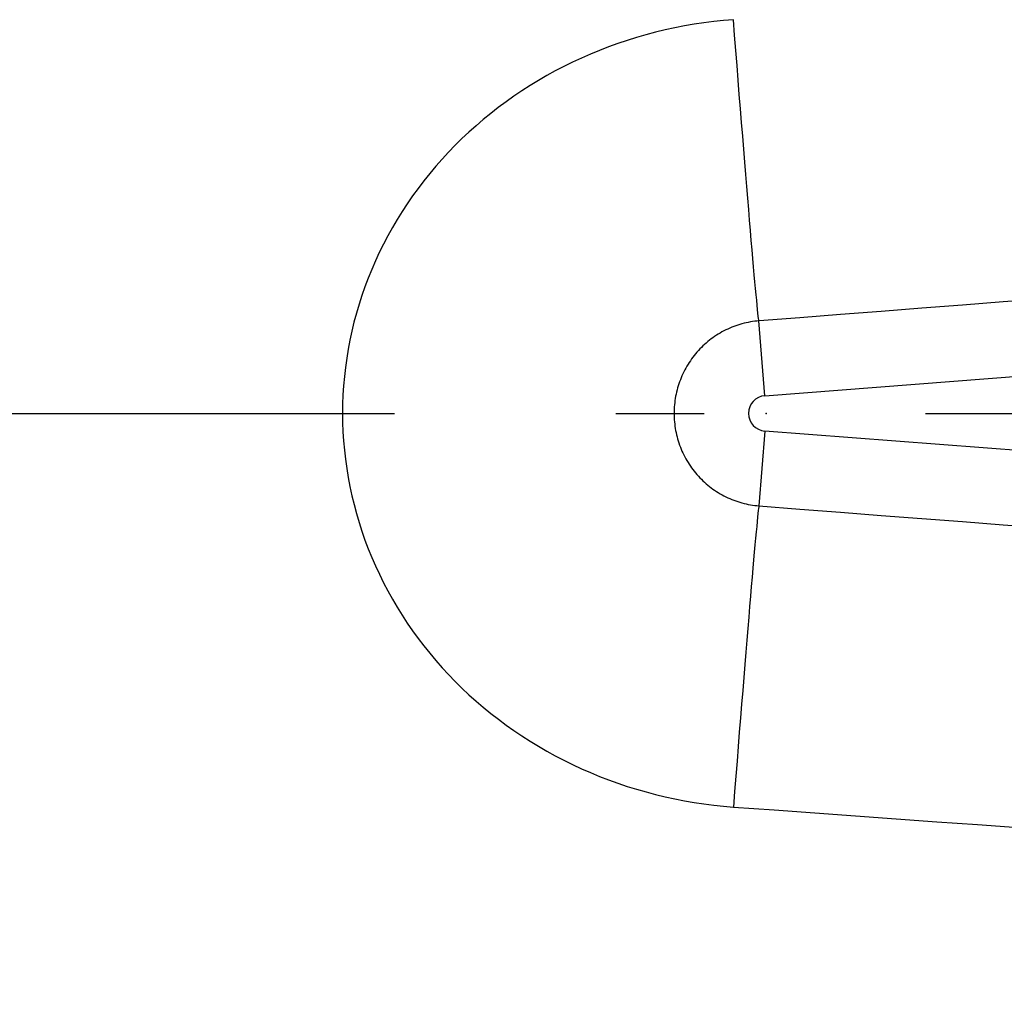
# Model space of a CAD drawing. Extents: x -5 to 5, y -2 to 2.
# Tile 9 of 59: x -3.8 to -2.7, y -0.7 to 0.4. Entities that reach past the tile are written whole.
import ezdxf

# ---------------------------------------------------------------- set-up
doc = ezdxf.new("R2010")
doc.units = 0
doc.linetypes.add('DASHDOT', pattern=[1, 0.5, -0.25, 0, -0.25])

msp = doc.modelspace()

# ---------------------------------------------------------------- linework, layer by layer
at = {"layer": 'center lines', "color": 4, "linetype": 'DASHDOT'}
msp.add_line((-5, 0), (5, 0), dxfattribs=at)
at = {"layer": 'Material Block', "color": 1}
for p in [(-2.98, 0), (-3.458853, -0.000004, -2.769696), (-3.458853, -0.000004, 0.000004)]:
    msp.add_point(p, dxfattribs=at)
at = {"layer": 'solid extract', "color": 5, "linetype": 'CONTINUOUS'}
for p, q in [((-3.009683, 0.100477, -2.427494), (-3.012015, 0.099748, -2.427211)), ((-3.007332, 0.101151, -2.427757), (-3.009683, 0.100477, -2.427494)), ((-3.004964, 0.10177, -2.428), (-3.007332, 0.101151, -2.427757)), ((-3.002585, 0.102333, -2.428222), (-3.004964, 0.10177, -2.428)), ((-3.000196, 0.102838, -2.428423), (-3.002585, 0.102333, -2.428222)), ((-2.997795, 0.103287, -2.428602), (-3.000196, 0.102838, -2.428423)), ((-2.995379, 0.103679, -2.428759), (-2.997795, 0.103287, -2.428602)), ((-2.992954, 0.104015, -2.428894), (-2.995379, 0.103679, -2.428759)), ((-2.990523, 0.104293, -2.429006), (-2.992954, 0.104015, -2.428894)), ((-2.988091, 0.104513, -2.429095), (-2.990523, 0.104293, -2.429006)), ((-2.981544, 0.01994), (-2.988091, 0.104513, -2.429095)), ((-3.034136, 0.089535, -2.423462), (-3.036198, 0.088237, -2.423013)), ((-3.032041, 0.090786, -2.4239), (-3.034136, 0.089535, -2.423462)), ((-3.029915, 0.091989, -2.424327), (-3.032041, 0.090786, -2.4239)), ((-3.02776, 0.093142, -2.424741), (-3.029915, 0.091989, -2.424327)), ((-3.025581, 0.094244, -2.425142), (-3.02776, 0.093142, -2.424741)), ((-3.023381, 0.095292, -2.425527), (-3.025581, 0.094244, -2.425142)), ((-3.021152, 0.096289, -2.425897), (-3.023381, 0.095292, -2.425527)), ((-3.018897, 0.097235, -2.426252), (-3.021152, 0.096289, -2.425897)), ((-3.016621, 0.098127, -2.42659), (-3.018897, 0.097235, -2.426252)), ((-3.014325, 0.098966, -2.42691), (-3.016621, 0.098127, -2.42659)), ((-3.012015, 0.099748, -2.427211), (-3.014325, 0.098966, -2.42691)), ((-2.981544, 0.01994), (-2.020357, 0.094348)), ((-3.04789, 0.079461, -2.42015), (-3.049714, 0.077841, -2.419653)), ((-3.04603, 0.081035, -2.420642), (-3.04789, 0.079461, -2.42015)), ((-3.044136, 0.082564, -2.421129), (-3.04603, 0.081035, -2.420642)), ((-3.042203, 0.08405, -2.421611), (-3.044136, 0.082564, -2.421129)), ((-3.040233, 0.085493, -2.422087), (-3.042203, 0.08405, -2.421611)), ((-3.03823, 0.08689, -2.422555), (-3.040233, 0.085493, -2.422087)), ((-3.036198, 0.088237, -2.423013), (-3.03823, 0.08689, -2.422555)), ((-3.059813, 0.067286, -2.416664), (-3.061349, 0.065394, -2.416173)), ((-3.058233, 0.069143, -2.417159), (-3.059813, 0.067286, -2.416664)), ((-3.056611, 0.070962, -2.417656), (-3.058233, 0.069143, -2.417159)), ((-3.054949, 0.07274, -2.418155), (-3.056611, 0.070962, -2.417656)), ((-3.053247, 0.074478, -2.418654), (-3.054949, 0.07274, -2.418155)), ((-3.051501, 0.07618, -2.419154), (-3.053247, 0.074478, -2.418654)), ((-3.049714, 0.077841, -2.419653), (-3.051501, 0.07618, -2.419154)), ((-3.067033, 0.057492, -2.414274), (-3.068339, 0.055436, -2.413819)), ((-3.06568, 0.059519, -2.414738), (-3.067033, 0.057492, -2.414274)), ((-3.06428, 0.061513, -2.41521), (-3.06568, 0.059519, -2.414738)), ((-3.062838, 0.06347, -2.415688), (-3.06428, 0.061513, -2.41521)), ((-3.061349, 0.065394, -2.416173), (-3.062838, 0.06347, -2.415688)), ((-3.074127, 0.04474, -2.411718), (-3.075133, 0.042526, -2.411339)), ((-3.073068, 0.046933, -2.412113), (-3.074127, 0.04474, -2.411718)), ((-3.071958, 0.049102, -2.412521), (-3.073068, 0.046933, -2.412113)), ((-3.0708, 0.051243, -2.412942), (-3.071958, 0.049102, -2.412521)), ((-3.069594, 0.053353, -2.413375), (-3.0708, 0.051243, -2.412942)), ((-3.068339, 0.055436, -2.413819), (-3.069594, 0.053353, -2.413375)), ((-3.07864, 0.033451, -2.409985), (-3.079385, 0.031136, -2.409691)), ((-3.077842, 0.035752, -2.410298), (-3.07864, 0.033451, -2.409985)), ((-3.07699, 0.038033, -2.410628), (-3.077842, 0.035752, -2.410298)), ((-3.076087, 0.040293, -2.410976), (-3.07699, 0.038033, -2.410628)), ((-3.075133, 0.042526, -2.411339), (-3.076087, 0.040293, -2.410976)), ((-3.081294, 0.024097, -2.408926), (-3.081823, 0.02172, -2.408712)), ((-3.080711, 0.026461, -2.409161), (-3.081294, 0.024097, -2.408926)), ((-3.080075, 0.028808, -2.409416), (-3.080711, 0.026461, -2.409161)), ((-3.079385, 0.031136, -2.409691), (-3.080075, 0.028808, -2.409416)), ((-3.083383, 0.012123, -2.408073), (-3.083635, 0.009701, -2.407969)), ((-3.083076, 0.014538, -2.4082), (-3.083383, 0.012123, -2.408073)), ((-3.082713, 0.016942, -2.408348), (-3.083076, 0.014538, -2.4082)), ((-3.082296, 0.019334, -2.408519), (-3.082713, 0.016942, -2.408348)), ((-3.081823, 0.02172, -2.408712), (-3.082296, 0.019334, -2.408519)), ((-3.084054, 0.002426, -2.407795), (-3.084082, -0.000001, -2.407783)), ((-3.08397, 0.004852, -2.40783), (-3.084054, 0.002426, -2.407795)), ((-3.08383, 0.007277, -2.407888), (-3.08397, 0.004852, -2.40783)), ((-3.083635, 0.009701, -2.407969), (-3.08383, 0.007277, -2.407888)), ((-3.084082, -0.000001, -2.407783), (-3.084054, -0.00243, -2.407795)), ((-3.084054, -0.00243, -2.407795), (-3.083969, -0.004861, -2.40783)), ((-3.083969, -0.004861, -2.40783), (-3.083829, -0.007292, -2.407888)), ((-3.083829, -0.007292, -2.407888), (-3.083633, -0.009718, -2.407969)), ((-3.083633, -0.009718, -2.407969), (-3.083382, -0.012136, -2.408073)), ((-3.083382, -0.012136, -2.408073), (-3.083075, -0.014545, -2.4082)), ((-3.083075, -0.014545, -2.4082), (-3.082712, -0.01695, -2.408349)), ((-3.082712, -0.01695, -2.408349), (-3.082293, -0.019349, -2.408521)), ((-3.082293, -0.019349, -2.408521), (-3.081819, -0.021737, -2.408713)), ((-3.081819, -0.021737, -2.408713), (-3.081292, -0.02411, -2.408927)), ((-2.981544, -0.01994), (-2.988091, -0.104513, -2.429095)), ((-2.020357, -0.094348), (-2.981544, -0.01994)), ((-3.081292, -0.02411, -2.408927), (-3.08071, -0.026468, -2.409162)), ((-3.08071, -0.026468, -2.409162), (-3.080072, -0.028815, -2.409417)), ((-3.080072, -0.028815, -2.409417), (-3.07938, -0.03115, -2.409693)), ((-3.07938, -0.03115, -2.409693), (-3.078635, -0.033468, -2.409987)), ((-3.078635, -0.033468, -2.409987), (-3.077837, -0.035766, -2.410299)), ((-3.077837, -0.035766, -2.410299), (-3.076988, -0.038041, -2.410629)), ((-3.076988, -0.038041, -2.410629), (-3.076084, -0.040299, -2.410977)), ((-3.076084, -0.040299, -2.410977), (-3.075127, -0.042539, -2.411341)), ((-3.075127, -0.042539, -2.411341), (-3.074119, -0.044756, -2.411721)), ((-3.074119, -0.044756, -2.411721), (-3.073061, -0.046947, -2.412115)), ((-3.073061, -0.046947, -2.412115), (-3.071955, -0.04911, -2.412522)), ((-3.071955, -0.04911, -2.412522), (-3.070797, -0.051249, -2.412943)), ((-3.070797, -0.051249, -2.412943), (-3.069588, -0.053363, -2.413377)), ((-3.069588, -0.053363, -2.413377), (-3.06833, -0.05545, -2.413822)), ((-3.06833, -0.05545, -2.413822), (-3.067025, -0.057506, -2.414276)), ((-3.067025, -0.057506, -2.414276), (-3.065675, -0.059527, -2.41474)), ((-3.065675, -0.059527, -2.41474), (-3.064277, -0.061518, -2.415211)), ((-3.064277, -0.061518, -2.415211), (-3.062831, -0.063479, -2.415691)), ((-3.062831, -0.063479, -2.415691), (-3.061339, -0.065407, -2.416177)), ((-3.061339, -0.065407, -2.416177), (-3.059803, -0.067298, -2.416667)), ((-3.059803, -0.067298, -2.416667), (-3.058227, -0.069151, -2.417161)), ((-3.058227, -0.069151, -2.417161), (-3.056607, -0.070967, -2.417658)), ((-3.056607, -0.070967, -2.417658), (-3.054942, -0.072747, -2.418157)), ((-3.054942, -0.072747, -2.418157), (-3.053235, -0.07449, -2.418658)), ((-3.053235, -0.07449, -2.418658), (-3.051489, -0.076191, -2.419158)), ((-3.051489, -0.076191, -2.419158), (-3.049706, -0.07785, -2.419656)), ((-3.049706, -0.07785, -2.419656), (-3.047885, -0.079465, -2.420151)), ((-3.047885, -0.079465, -2.420151), (-3.046023, -0.08104, -2.420643)), ((-3.046023, -0.08104, -2.420643), (-3.044124, -0.082573, -2.421132)), ((-3.044124, -0.082573, -2.421132), (-3.042189, -0.084061, -2.421614)), ((-3.042189, -0.084061, -2.421614), (-3.040223, -0.085501, -2.422089)), ((-3.040223, -0.085501, -2.422089), (-3.038225, -0.086894, -2.422556)), ((-3.038225, -0.086894, -2.422556), (-3.036191, -0.088241, -2.423015)), ((-3.036191, -0.088241, -2.423015), (-3.034123, -0.089542, -2.423464)), ((-3.034123, -0.089542, -2.423464), (-3.032026, -0.090795, -2.423903)), ((-3.032026, -0.090795, -2.423903), (-3.029903, -0.091996, -2.424329)), ((-3.029903, -0.091996, -2.424329), (-3.027754, -0.093146, -2.424743)), ((-3.027754, -0.093146, -2.424743), (-3.025575, -0.094247, -2.425143)), ((-3.025575, -0.094247, -2.425143), (-3.023367, -0.095297, -2.425529)), ((-3.023367, -0.095297, -2.425529), (-3.021136, -0.096296, -2.4259)), ((-3.021136, -0.096296, -2.4259), (-3.018884, -0.09724, -2.426254)), ((-3.018884, -0.09724, -2.426254), (-3.016613, -0.09813, -2.426591)), ((-3.016613, -0.09813, -2.426591), (-3.014319, -0.098968, -2.426911)), ((-3.014319, -0.098968, -2.426911), (-3.012002, -0.099752, -2.427213)), ((-3.012002, -0.099752, -2.427213), (-3.009667, -0.100482, -2.427496)), ((-3.009667, -0.100482, -2.427496), (-3.007317, -0.101155, -2.427759)), ((-3.007317, -0.101155, -2.427759), (-3.004956, -0.101773, -2.428001)), ((-3.004956, -0.101773, -2.428001), (-3.002575, -0.102335, -2.428223)), ((-3.002575, -0.102335, -2.428223), (-3.000182, -0.102841, -2.428424)), ((-3.000182, -0.102841, -2.428424), (-2.99778, -0.10329, -2.428603)), ((-2.99778, -0.10329, -2.428603), (-2.995367, -0.103682, -2.42876)), ((-2.995367, -0.103682, -2.42876), (-2.992945, -0.104016, -2.428894)), ((-2.992945, -0.104016, -2.428894), (-2.990521, -0.104293, -2.429006)), ((-2.990521, -0.104293, -2.429006), (-2.988091, -0.104513, -2.429095))]:
    msp.add_line(p, q, dxfattribs=at)
at = {"layer": 'solid extract', "color": 5, "linetype": 'CONTINUOUS', "extrusion": (0.996975, 0.07742, -0.006915)}
msp.add_arc((0.710315, -2.436493, -2.954162), 0.375, 182.000048, 264.911508, dxfattribs=at)
at = {"layer": 'solid extract', "color": 5, "linetype": 'CONTINUOUS', "extrusion": (0.077134, -0.99641, -0.034899)}
msp.add_arc((-8.966468, -871.758251, -0.249848), 869.339606, 89.41031, 89.604859, dxfattribs=at)
at = {"layer": 'solid extract', "color": 5, "linetype": 'CONTINUOUS'}
msp.add_arc((-2.98, 0), 0.02, 94.42656, 265.57344, dxfattribs=at)
at = {"layer": 'solid extract', "color": 5, "linetype": 'CONTINUOUS', "extrusion": (-0.996975, 0.07742, 0.006915)}
msp.add_arc((0.710315, -2.436493, 2.954162), 0.375, 182.000048, 264.911508, dxfattribs=at)
at = {"layer": 'solid extract', "color": 5, "linetype": 'CONTINUOUS', "extrusion": (0.077134, 0.99641, -0.034899)}
msp.add_arc((9.06497, -883.218153, -0.249848), 880.799934, 90.396407, 90.588425, dxfattribs=at)
at = {"layer": 'solid extract (working fin profile)', "color": 5, "linetype": 'CONTINUOUS'}
for p, q in [((-3.083352, 0.435625, -2.788709), (-3.094249, 0.433255, -2.788502)), ((-3.072417, 0.437753, -2.788896), (-3.083352, 0.435625, -2.788709)), ((-3.061425, 0.439643, -2.789062), (-3.072417, 0.437753, -2.788896)), ((-3.05037, 0.441295, -2.789208), (-3.061425, 0.439643, -2.789062)), ((-3.039272, 0.442708, -2.789334), (-3.05037, 0.441295, -2.789208)), ((-3.028147, 0.443879, -2.789438), (-3.039272, 0.442708, -2.789334)), ((-3.017016, 0.444806, -2.789521), (-3.028147, 0.443879, -2.789438)), ((-3.126545, 0.424735, -2.787769), (-3.137134, 0.421436, -2.787489)), ((-3.115864, 0.427806, -2.788031), (-3.126545, 0.424735, -2.787769)), ((-3.105092, 0.430647, -2.788276), (-3.115864, 0.427806, -2.788031)), ((-3.094249, 0.433255, -2.788502), (-3.105092, 0.430647, -2.788276)), ((-3.158094, 0.414135, -2.786876), (-3.168434, 0.410145, -2.786546)), ((-3.147655, 0.417901, -2.787191), (-3.158094, 0.414135, -2.786876)), ((-3.137134, 0.421436, -2.787489), (-3.147655, 0.417901, -2.787191)), ((-3.188758, 0.401513, -2.785843), (-3.198759, 0.396862, -2.785471)), ((-3.178658, 0.405936, -2.786202), (-3.188758, 0.401513, -2.785843)), ((-3.168434, 0.410145, -2.786546), (-3.178658, 0.405936, -2.786202)), ((-3.208652, 0.391991, -2.785085), (-3.21842, 0.386907, -2.784688)), ((-3.198759, 0.396862, -2.785471), (-3.208652, 0.391991, -2.785085)), ((-3.228047, 0.381619, -2.784281), (-3.237522, 0.376132, -2.783864)), ((-3.21842, 0.386907, -2.784688), (-3.228047, 0.381619, -2.784281)), ((-3.246869, 0.370432, -2.783437), (-3.256081, 0.364523, -2.783001)), ((-3.237522, 0.376132, -2.783864), (-3.246869, 0.370432, -2.783437)), ((-3.265145, 0.358416, -2.782559), (-3.274045, 0.35212, -2.78211)), ((-3.256081, 0.364523, -2.783001), (-3.265145, 0.358416, -2.782559)), ((-3.282768, 0.345644, -2.781657), (-3.291334, 0.338973, -2.7812)), ((-3.274045, 0.35212, -2.78211), (-3.282768, 0.345644, -2.781657)), ((-3.291334, 0.338973, -2.7812), (-3.299742, 0.332108, -2.780738)), ((-3.307979, 0.325061, -2.780274), (-3.316032, 0.317843, -2.779809)), ((-3.299742, 0.332108, -2.780738), (-3.307979, 0.325061, -2.780274)), ((-3.316032, 0.317843, -2.779809), (-3.323887, 0.310466, -2.779344)), ((-3.331557, 0.302915, -2.77888), (-3.339048, 0.295188, -2.778417)), ((-3.323887, 0.310466, -2.779344), (-3.331557, 0.302915, -2.77888)), ((-3.339048, 0.295188, -2.778417), (-3.346348, 0.287297, -2.777957)), ((-3.353444, 0.279255, -2.7775), (-3.360326, 0.271075, -2.77705)), ((-3.346348, 0.287297, -2.777957), (-3.353444, 0.279255, -2.7775)), ((-3.360326, 0.271075, -2.77705), (-3.366999, 0.262747, -2.776604)), ((-3.366999, 0.262747, -2.776604), (-3.373472, 0.254263, -2.776165)), ((-3.379736, 0.245634, -2.775733), (-3.385781, 0.236877, -2.77531)), ((-3.373472, 0.254263, -2.776165), (-3.379736, 0.245634, -2.775733)), ((-3.385781, 0.236877, -2.77531), (-3.391596, 0.228003, -2.774897)), ((-3.391596, 0.228003, -2.774897), (-3.397183, 0.219012, -2.774495)), ((-3.397183, 0.219012, -2.774495), (-3.402552, 0.209885, -2.774103)), ((-3.407696, 0.200636, -2.773723), (-3.412607, 0.19128, -2.773356)), ((-3.402552, 0.209885, -2.774103), (-3.407696, 0.200636, -2.773723)), ((-3.412607, 0.19128, -2.773356), (-3.417276, 0.181833, -2.773003)), ((-3.417276, 0.181833, -2.773003), (-3.421701, 0.172298, -2.772666)), ((-3.421701, 0.172298, -2.772666), (-3.425893, 0.162652, -2.772342)), ((-3.425893, 0.162652, -2.772342), (-3.429847, 0.152908, -2.772035)), ((-3.429847, 0.152908, -2.772035), (-3.433557, 0.143082, -2.771744)), ((-3.433557, 0.143082, -2.771744), (-3.437016, 0.133189, -2.77147)), ((-3.440221, 0.123239, -2.771215), (-3.443179, 0.113205, -2.770978)), ((-3.437016, 0.133189, -2.77147), (-3.440221, 0.123239, -2.771215)), ((-3.443179, 0.113205, -2.770978), (-3.44589, 0.103098, -2.770759)), ((-3.44589, 0.103098, -2.770759), (-3.448347, 0.092934, -2.77056)), ((-3.448347, 0.092934, -2.77056), (-3.450548, 0.08273, -2.770381)), ((-3.450548, 0.08273, -2.770381), (-3.452488, 0.072498, -2.770222)), ((-3.452488, 0.072498, -2.770222), (-3.454173, 0.062213, -2.770083)), ((-3.454173, 0.062213, -2.770083), (-3.455602, 0.051881, -2.769965)), ((-3.455602, 0.051881, -2.769965), (-3.456773, 0.041518, -2.769869)), ((-3.456773, 0.041518, -2.769869), (-3.457685, 0.031141, -2.769793)), ((-3.457685, 0.031141, -2.769793), (-3.458334, 0.020767, -2.769739)), ((-3.458334, 0.020767, -2.769739), (-3.458723, 0.010384, -2.769707)), ((-3.458723, 0.010384, -2.769707), (-3.458853, -0.000004, -2.769696)), ((-3.458853, -0.000004, -2.769696), (-3.458722, -0.010399, -2.769707)), ((-3.458722, -0.010399, -2.769707), (-3.45833, -0.020806, -2.76974)), ((-3.45833, -0.020806, -2.76974), (-3.457678, -0.031209, -2.769794)), ((-3.457678, -0.031209, -2.769794), (-3.456767, -0.041591, -2.769869)), ((-3.456767, -0.041591, -2.769869), (-3.455598, -0.051934, -2.769966)), ((-3.455598, -0.051934, -2.769966), (-3.45417, -0.062241, -2.770083)), ((-3.45417, -0.062241, -2.770083), (-3.45248, -0.072532, -2.770222)), ((-3.45248, -0.072532, -2.770222), (-3.450533, -0.082793, -2.770382)), ((-3.450533, -0.082793, -2.770382), (-3.448331, -0.093006, -2.770561)), ((-3.448331, -0.093006, -2.770561), (-3.445877, -0.103155, -2.77076)), ((-3.445877, -0.103155, -2.77076), (-3.443172, -0.113234, -2.770978)), ((-3.443172, -0.113234, -2.770978), (-3.44021, -0.123269, -2.771216)), ((-3.44021, -0.123269, -2.771216), (-3.436995, -0.133247, -2.771472)), ((-3.436995, -0.133247, -2.771472), (-3.433532, -0.143152, -2.771746)), ((-3.433532, -0.143152, -2.771746), (-3.429827, -0.152967, -2.772036)), ((-3.429827, -0.152967, -2.772036), (-3.425882, -0.162683, -2.772343)), ((-3.425882, -0.162683, -2.772343), (-3.421688, -0.172325, -2.772667)), ((-3.421688, -0.172325, -2.772667), (-3.417249, -0.181885, -2.773006)), ((-3.417249, -0.181885, -2.773006), (-3.412572, -0.191347, -2.773359)), ((-3.412572, -0.191347, -2.773359), (-3.407666, -0.200695, -2.773726)), ((-3.407666, -0.200695, -2.773726), (-3.402535, -0.209917, -2.774104)), ((-3.402535, -0.209917, -2.774104), (-3.397167, -0.219036, -2.774496)), ((-3.397167, -0.219036, -2.774496), (-3.391565, -0.228048, -2.774899)), ((-3.391565, -0.228048, -2.774899), (-3.385739, -0.236938, -2.775313)), ((-3.385739, -0.236938, -2.775313), (-3.379697, -0.245692, -2.775736)), ((-3.379697, -0.245692, -2.775736), (-3.373449, -0.254297, -2.776167)), ((-3.373449, -0.254297, -2.776167), (-3.366981, -0.262769, -2.776606)), ((-3.366981, -0.262769, -2.776606), (-3.360293, -0.271111, -2.777052)), ((-3.360293, -0.271111, -2.777052), (-3.353396, -0.27931, -2.777504)), ((-3.353396, -0.27931, -2.777504), (-3.3463, -0.287352, -2.77796)), ((-3.3463, -0.287352, -2.77796), (-3.339018, -0.295223, -2.778419)), ((-3.339018, -0.295223, -2.778419), (-3.331537, -0.302935, -2.778881)), ((-3.331537, -0.302935, -2.778881), (-3.323853, -0.310495, -2.779346)), ((-3.323853, -0.310495, -2.779346), (-3.315977, -0.317891, -2.779812)), ((-3.315977, -0.317891, -2.779812), (-3.307923, -0.325111, -2.780277)), ((-3.307923, -0.325111, -2.780277), (-3.299703, -0.332143, -2.78074)), ((-3.299703, -0.332143, -2.78074), (-3.291312, -0.338991, -2.781201)), ((-3.291312, -0.338991, -2.781201), (-3.282735, -0.345667, -2.781659)), ((-3.282735, -0.345667, -2.781659), (-3.273987, -0.35216, -2.782113)), ((-3.273987, -0.35216, -2.782113), (-3.265082, -0.35846, -2.782562)), ((-3.265082, -0.35846, -2.782562), (-3.256034, -0.364556, -2.783004)), ((-3.256034, -0.364556, -2.783004), (-3.246844, -0.370448, -2.783438)), ((-3.246844, -0.370448, -2.783438), (-3.23749, -0.376149, -2.783865)), ((-3.23749, -0.376149, -2.783865), (-3.227988, -0.381651, -2.784283)), ((-3.227988, -0.381651, -2.784283), (-3.218352, -0.386944, -2.784691)), ((-3.218352, -0.386944, -2.784691), (-3.208597, -0.392021, -2.785088)), ((-3.208597, -0.392021, -2.785088), (-3.198731, -0.396877, -2.785472)), ((-3.198731, -0.396877, -2.785472), (-3.188727, -0.401525, -2.785844)), ((-3.188727, -0.401525, -2.785844), (-3.178598, -0.40596, -2.786204)), ((-3.178598, -0.40596, -2.786204), (-3.168361, -0.410174, -2.786549)), ((-3.168361, -0.410174, -2.786549), (-3.158032, -0.41416, -2.786878)), ((-3.158032, -0.41416, -2.786878), (-3.147622, -0.417914, -2.787192)), ((-3.147622, -0.417914, -2.787192), (-3.137104, -0.421445, -2.787489)), ((-3.137104, -0.421445, -2.787489), (-3.126487, -0.424751, -2.78777)), ((-3.126487, -0.424751, -2.78777), (-3.115788, -0.427826, -2.788033)), ((-3.115788, -0.427826, -2.788033), (-3.105025, -0.430666, -2.788278)), ((-3.105025, -0.430666, -2.788278), (-3.09421, -0.433266, -2.788503)), ((-3.09421, -0.433266, -2.788503), (-3.08331, -0.435634, -2.78871)), ((-3.08331, -0.435634, -2.78871), (-3.072354, -0.437765, -2.788897)), ((-3.072354, -0.437765, -2.788897), (-3.061356, -0.439655, -2.789063)), ((-3.061356, -0.439655, -2.789063), (-3.050313, -0.441305, -2.789209)), ((-3.050313, -0.441305, -2.789209), (-3.039229, -0.442715, -2.789334)), ((-3.039229, -0.442715, -2.789334), (-3.028135, -0.443882, -2.789438)), ((-3.028135, -0.443882, -2.789438), (-3.017016, -0.444806, -2.789521))]:
    msp.add_line(p, q, dxfattribs=at)
at = {"layer": 'solid extract (working fin profile)', "color": 5, "linetype": 'CONTINUOUS', "extrusion": (0.071781, 0.996809, -0.034913)}
msp.add_arc((9.068607, -948.873053, -0.562561), 946.081787, 90.3689, 90.547596, dxfattribs=at)

doc.saveas('drawing.dxf')
